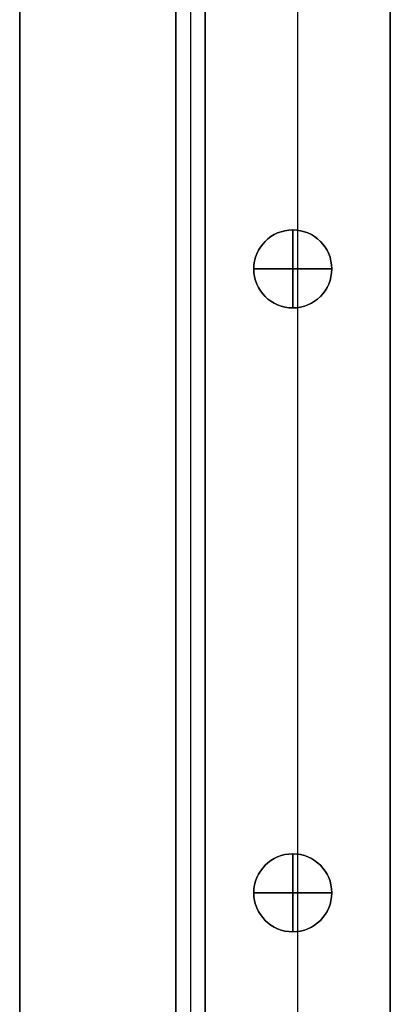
# Model space of a CAD drawing. Header units: millimetres. Extents: x -9 to 941, y -614 to 1386.
# Tile 20 of 30: x -9 to 29, y 1142 to 1243. Entities that reach past the tile are written whole.
import ezdxf

# ---------------------------------------------------------------- set-up
doc = ezdxf.new("R2010")
doc.units = ezdxf.units.MM
doc.header["$MEASUREMENT"] = 0

msp = doc.modelspace()

# ---------------------------------------------------------------- linework, layer by layer
for p, q in [((-9.09, 385.55, 9), (-9.09, 1367.7, 9)), ((9.91, 385.55, -36.5), (9.91, 1326.24, -36.5)), ((28.91, 385.55, -36.5), (28.91, 1318.37, -36.5)), ((6.91, 1265.7, -20.5), (6.91, 385.85, -20.5)), ((8.41, 1265.7, -0.5), (8.41, 385.85, -0.5)), ((8.41, 1265.7, -40.5), (8.41, 385.85, -40.5)), ((9.91, 1265.7, -20.5), (9.91, 385.85, -20.5)), ((19.41, 1247.1, -0.5), (19.41, 1221.52, -0.5)), ((19.41, 1245.58, -72.5), (19.41, 1029.52, -72.5)), ((18.91, 1221.55, -0.5), (18.91, 1221.55, -22.5)), ((18.91, 1213.55, -22.5), (18.91, 1221.55, -22.5)), ((18.91, 1221.55, -0.5), (18.91, 1221.55, 11.5)), ((18.91, 1221.55, 11.5), (18.91, 1213.55, 11.5)), ((14.91, 1217.55, -0.5), (14.91, 1217.55, -22.5)), ((14.91, 1217.55, -22.5), (22.91, 1217.55, -22.5)), ((14.91, 1217.55, -0.5), (14.91, 1217.55, 11.5)), ((22.91, 1217.55, 11.5), (14.91, 1217.55, 11.5)), ((22.91, 1217.55, -0.5), (22.91, 1217.55, -22.5)), ((22.91, 1217.55, -0.5), (22.91, 1217.55, 11.5)), ((18.91, 1213.55, -0.5), (18.91, 1213.55, -22.5)), ((18.91, 1213.55, -0.5), (18.91, 1213.55, 11.5)), ((19.41, 1213.58, -0.5), (19.41, 1157.52, -0.5)), ((18.91, 1157.55, -0.5), (18.91, 1157.55, -22.5)), ((18.91, 1149.55, -22.5), (18.91, 1157.55, -22.5)), ((18.91, 1157.55, -0.5), (18.91, 1157.55, 11.5)), ((18.91, 1157.55, 11.5), (18.91, 1149.55, 11.5)), ((14.91, 1153.55, -0.5), (14.91, 1153.55, -22.5)), ((14.91, 1153.55, -22.5), (22.91, 1153.55, -22.5)), ((14.91, 1153.55, -0.5), (14.91, 1153.55, 11.5)), ((22.91, 1153.55, 11.5), (14.91, 1153.55, 11.5)), ((22.91, 1153.55, -0.5), (22.91, 1153.55, -22.5)), ((22.91, 1153.55, -0.5), (22.91, 1153.55, 11.5)), ((18.91, 1149.55, -0.5), (18.91, 1149.55, -22.5)), ((18.91, 1149.55, -0.5), (18.91, 1149.55, 11.5)), ((19.41, 1149.58, -0.5), (19.41, 1093.52, -0.5))]:
    msp.add_line(p, q)
for centre in [(18.91, 1217.55, -11.5), (18.91, 1217.55, 5.5), (18.91, 1153.55, -11.5), (18.91, 1153.55, 5.5)]:
    msp.add_circle(centre, 4)
for centre, start, end in [((18.91, 1217.55, -0.5), 90, 270), ((18.91, 1217.55, -22.5), 90, 270), ((18.91, 1217.55, -0.5), 0, 180), ((18.91, 1217.55, 11.5), 360, 180), ((18.91, 1217.55, -0.5), 270, 90), ((18.91, 1217.55, -22.5), 270, 90), ((18.91, 1217.55, -0.5), 180, 360), ((18.91, 1217.55, 11.5), 180, 0), ((18.91, 1153.55, -0.5), 90, 270), ((18.91, 1153.55, -22.5), 90, 270), ((18.91, 1153.55, -0.5), 0, 180), ((18.91, 1153.55, 11.5), 360, 180), ((18.91, 1153.55, -0.5), 270, 90), ((18.91, 1153.55, -22.5), 270, 90), ((18.91, 1153.55, -0.5), 180, 360), ((18.91, 1153.55, 11.5), 180, 0)]:
    msp.add_arc(centre, 4, start, end)
for points in [[(-9.09, 385.55, -0.5), (-9.09, 876.62, -0.5), (-9.09, 1367.7, -0.5)], [(-9.09, 1367.7, 18.5), (-9.09, 876.62, 18.5), (-9.09, 385.55, 18.5)], [(9.91, 385.55, -72.5), (9.91, 855.9, -72.5), (9.91, 1326.24, -72.5)], [(28.91, 1318.37, -72.5), (28.91, 851.96, -72.5), (28.91, 385.55, -72.5)], [(6.91, 1265.7, -0.5), (6.91, 825.77, -0.5), (6.91, 385.85, -0.5)], [(6.91, 385.85, -40.5), (6.91, 825.77, -40.5), (6.91, 1265.7, -40.5)], [(9.91, 385.85, -0.5), (9.91, 825.77, -0.5), (9.91, 1265.7, -0.5)], [(9.91, 1265.7, -40.5), (9.91, 825.77, -40.5), (9.91, 385.85, -40.5)], [(9.91, 1251.24, -0.5), (9.91, 818.4, -0.5), (9.91, 385.55, -0.5)], [(28.91, 385.55, -0.5), (28.91, 818.4, -0.5), (28.91, 1251.24, -0.5)]]:
    msp.add_open_spline(points, degree=2)

doc.saveas('drawing.dxf')
